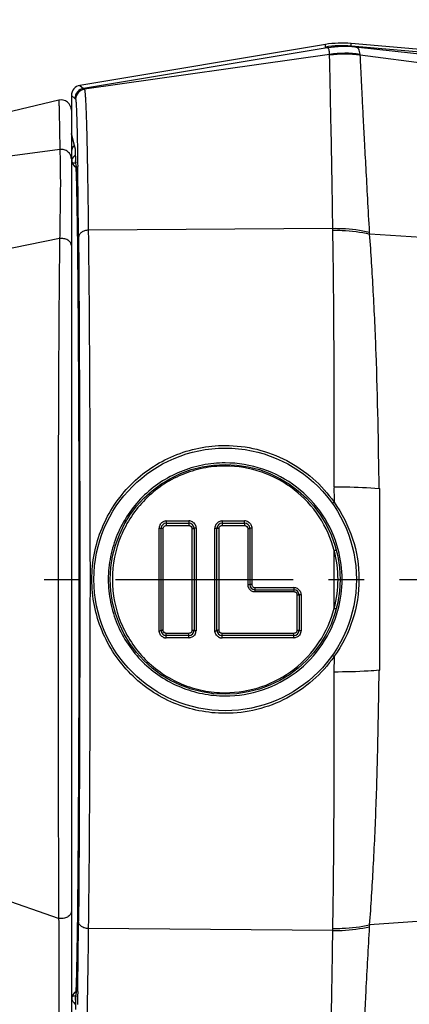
# Model space of a CAD drawing. Header units: millimetres. Extents: x 6 to 407, y 6 to 288.
# Tile 36 of 42: x 294 to 313, y 198 to 246. Entities that reach past the tile are written whole.
import ezdxf

# ---------------------------------------------------------------- set-up
doc = ezdxf.new("R2010")
doc.units = ezdxf.units.MM
doc.header["$LTSCALE"] = 23.1
doc.linetypes.add('CENTER', pattern=[0.6, 0.375, -0.075, 0.075, -0.075])
doc.layers.get('0').update_dxf_attribs({"linetype": 'CONTINUOUS'})
for name, color, linetype in [('DM1-0-1-CLIS-A-TE_DXF_DIMENSION', 7, 'CONTINUOUS'), ('F40742_MAZAKDXF_CONTINUOUS_LINE', 7, 'CONTINUOUS'), ('F40743_DM_BADXF_CONTINUOUS_LINE', 7, 'CONTINUOUS'), ('F40746_DM_BEDXF_CONTINUOUS_LINE', 7, 'CONTINUOUS'), ('F40746_DM_BELLMOUTH_DXF_AXIS', 7, 'CONTINUOUS')]:
    doc.layers.add(name, color=color, linetype=linetype)
doc.styles.get("Standard").update_dxf_attribs({"font": 'txt', "width": 0.7})
doc.styles.add('TEXTSTYLE_5', font='gdt', dxfattribs={"width": 0.7})
doc.dimstyles.new('DIMSTYLE_1', dxfattribs={"dimtxt": 3, "dimasz": 3, "dimexe": 1, "dimexo": 1, "dimgap": 0.75, "dimtad": 1, "dimdsep": 46, "dimtxsty": 'STANDARD', "dimblk": '_FILLED', "dimblk1": '_FILLED', "dimblk2": '_FILLED', "dimcen": 0.09, "dimclrt": 5, "dimazin": 2, "dimtp": 0.01, "dimtm": 0.01, "dimtfac": 1, "dimtofl": 0, "dimtmove": 0, "dimatfit": 3, "dimldrblk": '_FILLED', "dimfxl": 1, "dimtolj": 1, "dimarcsym": 0})
doc.dimstyles.new('DIMSTYLE_4', dxfattribs={"dimtxt": 3, "dimasz": 3, "dimexe": 1, "dimexo": 1, "dimtad": 1, "dimdec": 1, "dimdsep": 46, "dimtxsty": 'STANDARD', "dimblk": '_FILLED', "dimblk1": '_FILLED', "dimblk2": '_FILLED', "dimcen": 0.09, "dimclrt": 5, "dimazin": 2, "dimtp": 0.1, "dimtm": 0.1, "dimtfac": 1, "dimtdec": 1, "dimtofl": 0, "dimtmove": 0, "dimatfit": 1, "dimldrblk": '_FILLED', "dimfxl": 1, "dimtolj": 1, "dimarcsym": 0})

# ---------------------------------------------------------------- blocks, each defined once
blk = doc.blocks.new('_FILLED')
at = {"color": 0, "linetype": 'BYBLOCK'}
blk.add_solid([(0, 0), (-1, 0.167), (-1, -0.167)], dxfattribs=at)
blk = doc.blocks.new('*D11')
at = {"layer": 'DM1-0-1-CLIS-A-TE_DXF_DIMENSION', "color": 2, "linetype": 'CONTINUOUS'}
for p, q in [((302.53, 259.479), (290.73, 259.479)), ((306.03, 259.479), (302.53, 259.479)), ((322.113, 241.186), (306.03, 259.479))]:
    blk.add_line(p, q, dxfattribs=at)
at = {"layer": 'DM1-0-1-CLIS-A-TE_DXF_DIMENSION', "color": 2, "linetype": 'CONTINUOUS', "xscale": 3, "yscale": 3, "zscale": 3, "rotation": 311.3213816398}
blk.add_blockref('_FILLED', (322.113, 241.186), dxfattribs=at)
at = {"layer": 'DM1-0-1-CLIS-A-TE_DXF_DIMENSION', "color": 5, "linetype": 'CONTINUOUS', "insert": (301.03, 263.229), "char_height": 3, "width": 21, "attachment_point": 3, "line_spacing_factor": 0.9, "style": 'TEXTSTYLE_5'}
blk.add_mtext('{\\fgdt;n}\\ftxt;6.5\\P(2 PLACES)', dxfattribs=at)
blk = doc.blocks.new('*D16')
at = {"layer": 'DM1-0-1-CLIS-A-TE_DXF_DIMENSION', "color": 2, "linetype": 'CONTINUOUS'}
for p, q in [((259.271, 231.731), (259.271, 271.631)), ((324.271, 242.231), (324.271, 271.631)), ((259.271, 270.631), (291.771, 270.631)), ((324.271, 270.631), (291.771, 270.631))]:
    blk.add_line(p, q, dxfattribs=at)
at = {"layer": 'DM1-0-1-CLIS-A-TE_DXF_DIMENSION', "color": 2, "linetype": 'CONTINUOUS', "xscale": 3, "yscale": 3, "zscale": 3, "rotation": 180}
blk.add_blockref('_FILLED', (259.271, 270.631), dxfattribs=at)
at = {"layer": 'DM1-0-1-CLIS-A-TE_DXF_DIMENSION', "color": 2, "linetype": 'CONTINUOUS', "xscale": 3, "yscale": 3, "zscale": 3}
blk.add_blockref('_FILLED', (324.271, 270.631), dxfattribs=at)
at = {"layer": 'DM1-0-1-CLIS-A-TE_DXF_DIMENSION', "color": 5, "linetype": 'CONTINUOUS', "insert": (292.079, 274.381), "char_height": 3, "width": 4.2, "attachment_point": 2, "line_spacing_factor": 0.9}
blk.add_mtext('65', dxfattribs=at)

msp = doc.modelspace()

# ---------------------------------------------------------------- linework, layer by layer
at = {"layer": 'F40742_MAZAKDXF_CONTINUOUS_LINE', "color": 7, "linetype": 'CONTINUOUS'}
for p, q in [((308.655, 244.8), (296.692, 242.806)), ((318.171, 244.12), (309.917, 244.849)), ((310.132, 244.669), (310.109, 244.672)), ((296.274, 242.313), (296.274, 240.475)), ((296.274, 240.475), (296.282, 240.41)), ((296.471, 239.702), (296.282, 240.41)), ((296.479, 239.702), (296.479, 239.704)), ((296.479, 239.324), (296.479, 239.702)), ((296.479, 239.324), (296.479, 239.194)), ((296.479, 239.194), (296.48, 239.136)), ((296.508, 238.781), (296.514, 238.642)), ((296.514, 238.642), (296.521, 238.471)), ((296.521, 238.471), (296.527, 238.267)), ((296.527, 238.267), (296.534, 238.027)), ((296.534, 238.027), (296.54, 237.749)), ((296.54, 237.749), (296.547, 237.431)), ((296.547, 237.431), (296.554, 237.069)), ((296.554, 237.069), (296.561, 236.663)), ((296.561, 236.663), (296.568, 236.209)), ((296.568, 236.209), (296.575, 235.705)), ((296.575, 235.705), (296.582, 235.148)), ((296.582, 235.148), (296.589, 234.536)), ((296.589, 234.536), (296.596, 233.867)), ((296.596, 233.867), (296.602, 233.138)), ((296.602, 233.138), (296.609, 232.346)), ((296.609, 232.346), (296.615, 231.49)), ((296.615, 231.49), (296.621, 230.571)), ((296.621, 230.571), (296.627, 229.587)), ((296.627, 229.587), (296.632, 228.539)), ((296.632, 228.539), (296.637, 227.43)), ((296.637, 227.43), (296.642, 226.262)), ((296.642, 226.262), (296.646, 225.039)), ((296.646, 225.039), (296.649, 223.768)), ((296.649, 223.768), (296.651, 222.453)), ((296.651, 222.453), (296.653, 221.101)), ((300.652, 216.241), (300.652, 221.221)), ((300.902, 221.471), (302.002, 221.471)), ((302.252, 221.221), (302.252, 216.241)), ((303.372, 216.241), (303.372, 221.221)), ((303.622, 221.471), (304.722, 221.471)), ((304.972, 221.221), (304.972, 218.481)), ((296.653, 221.101), (296.654, 219.72)), ((296.654, 219.72), (296.654, 218.318)), ((296.654, 218.318), (296.654, 216.899)), ((305.222, 218.231), (307.122, 218.231)), ((307.372, 217.981), (307.372, 216.241)), ((296.654, 216.899), (296.652, 215.464)), ((302.002, 215.991), (300.902, 215.991)), ((307.122, 215.991), (303.622, 215.991)), ((296.652, 215.464), (296.65, 214.013)), ((296.65, 214.013), (296.646, 212.547)), ((296.585, 202.577), (296.579, 202.068)), ((296.48, 198.302), (296.479, 198.21)), ((296.479, 198.21), (296.479, 197.769))]:
    msp.add_line(p, q, dxfattribs=at)
at = {"layer": 'F40742_MAZAKDXF_CONTINUOUS_LINE', "color": 9, "linetype": 'CONTINUOUS'}
for p, q in [((308.655, 244.671), (308.655, 244.8)), ((309.917, 244.72), (309.917, 244.849)), ((353.114, 240.909), (309.917, 244.72)), ((308.751, 244.633), (296.866, 242.66)), ((308.861, 244.316), (296.909, 242.619)), ((308.863, 244.278), (308.862, 244.316)), ((317.597, 243.851), (310.132, 244.669)), ((310.356, 244.279), (310.35, 244.32)), ((317.502, 243.35), (310.356, 244.279)), ((296.692, 242.806), (296.866, 242.66)), ((296.274, 242.313), (296.449, 242.167)), ((296.479, 239.704), (296.274, 240.475)), ((296.479, 239.702), (296.479, 239.704)), ((296.567, 239.787), (296.568, 239.708)), ((296.568, 239.708), (296.574, 239.362)), ((296.486, 239.076), (296.484, 239.087)), ((296.488, 239.062), (296.488, 239.063)), ((296.574, 239.362), (296.578, 239.103)), ((296.578, 239.103), (296.578, 239.086)), ((296.578, 239.086), (296.579, 239.041)), ((296.579, 239.041), (296.579, 239.018)), ((296.579, 239.018), (296.582, 238.856)), ((296.508, 238.779), (296.508, 238.794)), ((309.02, 235.839), (297.099, 235.75)), ((309.021, 235.746), (309.021, 235.839)), ((310.818, 235.562), (310.812, 235.657)), ((317.273, 235.121), (310.818, 235.562)), ((311.275, 223.159), (311.305, 223.157)), ((311.305, 214.306), (311.305, 223.157)), ((300.752, 216.252), (300.752, 221.211)), ((300.901, 221.583), (302.001, 221.583)), ((300.901, 221.583), (300.902, 221.36)), ((300.902, 221.36), (302.002, 221.36)), ((302.001, 221.583), (302.002, 221.36)), ((302.152, 221.211), (302.152, 216.252)), ((303.472, 216.252), (303.472, 221.211)), ((303.621, 221.583), (304.721, 221.583)), ((303.621, 221.583), (303.622, 221.361)), ((303.622, 221.361), (304.722, 221.361)), ((304.722, 221.361), (304.721, 221.583)), ((304.872, 221.211), (304.872, 218.482)), ((309.09, 217.326), (309.09, 220.137)), ((305.222, 218.33), (307.122, 218.33)), ((305.222, 218.33), (305.222, 218.134)), ((307.122, 218.33), (307.122, 218.134)), ((305.222, 218.134), (307.122, 218.134)), ((307.272, 217.984), (307.272, 216.251)), ((307.472, 217.978), (307.471, 216.232)), ((300.901, 215.88), (300.902, 216.102)), ((302.002, 216.102), (300.902, 216.102)), ((302.001, 215.88), (302.002, 216.102)), ((303.621, 215.88), (303.622, 216.102)), ((307.122, 216.102), (303.622, 216.102)), ((307.121, 215.88), (307.122, 216.102)), ((302.001, 215.88), (300.901, 215.88)), ((307.121, 215.88), (303.621, 215.88)), ((309.082, 214.969), (309.077, 214.217)), ((311.275, 214.304), (311.305, 214.306)), ((317.274, 202.342), (310.816, 201.901)), ((309.02, 201.623), (297.099, 201.712)), ((309.021, 201.623), (309.021, 201.723)), ((310.812, 201.806), (310.818, 201.901)), ((296.508, 198.666), (296.508, 198.684)), ((296.484, 198.376), (296.487, 198.389)), ((296.488, 198.4), (296.488, 198.401)), ((296.578, 198.353), (296.574, 198.107)), ((296.579, 198.421), (296.578, 198.353)), ((296.582, 198.613), (296.579, 198.438)), ((296.579, 198.438), (296.579, 198.421)), ((296.582, 198.648), (296.582, 198.613)), ((296.574, 198.107), (296.573, 198.014))]:
    msp.add_line(p, q, dxfattribs=at)
at = {"layer": 'F40742_MAZAKDXF_CONTINUOUS_LINE', "color": 7, "linetype": 'CONTINUOUS'}
for points in [[(296.48, 239.136), (296.48, 239.117), (296.481, 239.102), (296.481, 239.089), (296.483, 239.07), (296.487, 239.045), (296.489, 239.037)], [(296.502, 238.891), (296.505, 238.84), (296.508, 238.781)], [(296.646, 212.547), (296.641, 211.071), (296.639, 210.33), (296.636, 209.588), (296.632, 208.848), (296.628, 208.11), (296.624, 207.379), (296.62, 206.665), (296.615, 205.974), (296.61, 205.313), (296.605, 204.687), (296.6, 204.101), (296.595, 203.556), (296.59, 203.049), (296.585, 202.577)], [(296.579, 202.068), (296.575, 201.734), (296.569, 201.359), (296.564, 201.011), (296.559, 200.69), (296.554, 200.397), (296.549, 200.129), (296.544, 199.888), (296.539, 199.671), (296.535, 199.477), (296.53, 199.304), (296.526, 199.15), (296.521, 199.014), (296.517, 198.896), (296.513, 198.792), (296.509, 198.704), (296.505, 198.628), (296.502, 198.566)], [(296.496, 198.447), (296.485, 198.407), (296.481, 198.38), (296.481, 198.367), (296.48, 198.355), (296.48, 198.341), (296.48, 198.302)]]:
    msp.add_lwpolyline(points, dxfattribs=at)
for radius in [6.4, 5.6]:
    msp.add_circle((303.772, 218.731), radius, dxfattribs=at)
for centre, radius, start, end in [((309.478, 239.848), 5.02, 84.987, 99.4329), ((296.774, 242.313), 0.5, 99.4691, 179.9932), ((300.902, 221.221), 0.25, 90, 180), ((302.002, 221.221), 0.25, 0, 90), ((303.622, 221.221), 0.25, 90, 180), ((304.722, 221.221), 0.25, 0, 90), ((305.222, 218.481), 0.25, 180, 270), ((307.122, 217.981), 0.25, 0, 90), ((300.902, 216.241), 0.25, 180, 270), ((302.002, 216.241), 0.25, 270, 360), ((303.622, 216.241), 0.25, 180, 270), ((307.122, 216.241), 0.25, 270, 360)]:
    msp.add_arc(centre, radius, start, end, dxfattribs=at)
at = {"layer": 'F40742_MAZAKDXF_CONTINUOUS_LINE', "color": 9, "linetype": 'CONTINUOUS'}
for centre, radius, start, end in [((309.478, 239.719), 5.02, 84.9869, 99.4327), ((309.574, 239.681), 5.02, 83.8818, 99.4391), ((309.591, 239.701), 4.998, 83.7836, 99.5565), ((309.619, 239.316), 5.056, 81.6844, 98.6195), ((309.612, 239.269), 5.064, 81.5544, 98.4978), ((296.949, 242.167), 0.5, 99.4666, 179.9958), ((296.981, 242.124), 0.5, 98.2224, 179.9884), ((321.056, 239.345), 24.577, 179.9881, 180.2717), ((310.345, 239.292), 13.866, 180.2635, 180.4853), ((302.44, 239.222), 5.96, 180.448, 180.8417), ((295.972, 238.995), 0.52, 7.5083, 8.9766), ((285.877, 238.271), 10.643, 2.8169, 3.1929), ((-257.473, 230.857), 554.113, 0.46926, 0.82712), ((300.906, 221.231), 0.355, 165.2069, 179.9641), ((300.905, 221.231), 0.353, 150.3072, 165.1463), ((300.901, 221.236), 0.347, 90.0094, 92.3921), ((302.001, 221.232), 0.351, 75.0271, 89.951), ((302.001, 221.233), 0.35, 59.9835, 74.9602), ((303.626, 221.231), 0.355, 165.2054, 179.9642), ((303.625, 221.231), 0.353, 150.3041, 165.1447), ((303.621, 221.236), 0.347, 90.0093, 92.3868), ((304.721, 221.232), 0.351, 75.03, 89.951), ((304.721, 221.232), 0.35, 59.9887, 74.9631), ((303.841, 218.731), 5.434, 345.0124, 14.9876), ((303.814, 218.731), 5.657, 345.1805, 14.8531), ((305.221, 218.483), 0.349, 180.0442, 194.9391), ((305.22, 218.483), 0.349, 195.0054, 209.9554), ((307.121, 217.979), 0.351, 75.0644, 89.9569), ((305.222, 218.484), 0.35, 267.9206, 269.9863), ((307.121, 217.98), 0.35, 60.0491, 74.9982), ((307.12, 217.978), 0.351, 0.012, 2.5872), ((303.816, 218.731), 5.656, 344.5834, 345.1824), ((301.998, 216.232), 0.353, 330.2987, 345.1372), ((301.997, 216.232), 0.355, 345.1978, 359.9561), ((307.118, 216.232), 0.353, 330.2927, 345.1339), ((307.117, 216.232), 0.355, 345.1946, 359.9559), ((300.902, 216.23), 0.35, 239.9836, 254.965), ((300.902, 216.23), 0.351, 255.0322, 269.96), ((302.001, 216.227), 0.347, 270.0182, 272.4372), ((303.622, 216.23), 0.35, 239.9888, 254.968), ((303.622, 216.231), 0.351, 255.0351, 269.9601), ((307.121, 216.227), 0.347, 270.0183, 272.4285), ((303.798, 218.76), 6.503, 324.3426, 324.4956), ((-360.719, 207.768), 657.365, 359.205109, 359.50315), ((286.564, 199.155), 9.956, 356.7949, 357.1842), ((322.789, 198.114), 26.311, 179.7377, 180.0026), ((295.953, 198.471), 0.54, 351.2799, 352.428)]:
    msp.add_arc(centre, radius, start, end, dxfattribs=at)
for points, knots in [([(310.109, 244.672), (310.082, 244.676), (310.035, 244.682), (309.973, 244.694), (309.938, 244.702), (309.917, 244.714), (309.917, 244.72)], [0, 0, 0, 0, 0.404888, 0.712142, 0.909323, 1, 1, 1, 1]), ([(308.751, 244.633), (308.727, 244.637), (308.697, 244.64), (308.655, 244.66), (308.655, 244.671)], [0, 0, 0, 0, 0.671545, 1, 1, 1, 1]), ([(308.761, 244.629), (308.76, 244.63), (308.756, 244.631), (308.752, 244.631), (308.751, 244.633)], [0, 0, 0, 0, 0.375585, 1, 1, 1, 1]), ([(308.861, 244.316), (308.858, 244.358), (308.854, 244.432), (308.842, 244.53), (308.813, 244.598), (308.778, 244.625), (308.761, 244.629)], [0, 0, 0, 0, 0.368165, 0.646981, 0.84882, 1, 1, 1, 1]), ([(309.02, 235.839), (309.005, 236.866), (308.976, 238.719), (308.928, 241.173), (308.895, 242.81), (308.875, 243.77), (308.867, 244.129), (308.863, 244.278)], [0, 0, 0, 0, 0.365059, 0.6587, 0.872352, 0.947147, 1, 1, 1, 1]), ([(310.35, 244.32), (310.344, 244.368), (310.331, 244.453), (310.292, 244.566), (310.223, 244.644), (310.162, 244.666), (310.132, 244.669)], [0, 0, 0, 0, 0.326243, 0.582779, 0.795252, 1, 1, 1, 1]), ([(310.812, 235.657), (310.782, 236.2), (310.726, 237.241), (310.643, 238.73), (310.572, 240.068), (310.508, 241.246), (310.456, 242.257), (310.415, 243.092), (310.382, 243.746), (310.365, 244.122), (310.356, 244.279)], [0, 0, 0, 0, 0.189189, 0.362281, 0.517848, 0.654901, 0.772308, 0.869416, 0.945412, 1, 1, 1, 1]), ([(296.866, 242.66), (296.869, 242.658), (296.884, 242.645), (296.898, 242.63), (296.909, 242.619)], [0, 0, 0, 0, 0.192824, 1, 1, 1, 1]), ([(296.909, 242.619), (296.913, 242.614), (296.918, 242.599), (296.924, 242.57), (296.93, 242.527), (296.94, 242.443), (296.951, 242.305), (296.964, 242.099), (296.976, 241.84), (296.988, 241.528), (297.001, 241.165), (297.018, 240.579), (297.038, 239.725), (297.06, 238.559), (297.081, 237.213), (297.093, 236.257), (297.099, 235.75)], [0, 0, 0, 0, 0.002469, 0.006831, 0.013118, 0.021331, 0.043551, 0.07357, 0.111404, 0.156834, 0.209699, 0.269999, 0.412496, 0.582604, 0.77912, 1, 1, 1, 1]), ([(296.449, 242.167), (296.451, 242.165), (296.464, 242.152), (296.474, 242.136), (296.481, 242.124)], [0, 0, 0, 0, 0.205926, 1, 1, 1, 1]), ([(296.481, 242.124), (296.484, 242.118), (296.488, 242.099), (296.493, 242.063), (296.498, 242.01), (296.506, 241.905), (296.516, 241.73), (296.526, 241.47), (296.537, 241.142), (296.547, 240.749), (296.557, 240.29), (296.564, 239.962), (296.567, 239.787)], [0, 0, 0, 0, 0.008383, 0.024027, 0.046939, 0.0771, 0.159252, 0.27078, 0.411218, 0.579671, 0.775991, 1, 1, 1, 1]), ([(296.481, 239.1), (296.48, 239.103), (296.481, 239.115), (296.48, 239.126), (296.48, 239.134)], [0, 0, 0, 0, 0.276901, 1, 1, 1, 1]), ([(296.484, 239.087), (296.484, 239.089), (296.483, 239.093), (296.482, 239.097), (296.481, 239.1)], [0, 0, 0, 0, 0.299406, 1, 1, 1, 1]), ([(296.504, 238.864), (296.503, 238.885), (296.499, 238.951), (296.494, 239.017), (296.488, 239.062)], [0, 0, 0, 0, 0.324174, 1, 1, 1, 1]), ([(296.508, 198.684), (296.523, 198.994), (296.544, 199.808), (296.571, 201.301), (296.594, 203.321), (296.615, 205.805), (296.632, 208.679), (296.65, 213.031), (296.658, 218.731), (296.65, 224.431), (296.632, 228.784), (296.615, 231.658), (296.594, 234.142), (296.571, 236.161), (296.544, 237.655), (296.523, 238.468), (296.508, 238.779)], [0, 0, 0, 0, 0.023254, 0.060883, 0.111757, 0.174341, 0.24675, 0.326798, 0.499998, 0.673198, 0.753246, 0.825655, 0.88824, 0.939115, 0.976745, 1, 1, 1, 1]), ([(297.099, 235.75), (297.037, 235.748), (296.917, 235.728), (296.761, 235.652), (296.65, 235.538), (296.621, 235.441), (296.621, 235.395)], [0, 0, 0, 0, 0.287106, 0.553463, 0.788985, 1, 1, 1, 1]), ([(297.099, 235.75), (297.13, 233.152), (297.169, 227.479), (297.188, 218.731), (297.169, 209.984), (297.13, 204.311), (297.099, 201.712)], [0, 0, 0, 0, 0.229011, 0.499997, 0.770986, 1, 1, 1, 1]), ([(309.02, 235.839), (309.172, 235.842), (309.773, 235.835), (310.374, 235.757), (310.812, 235.657)], [0, 0, 0, 0, 0.251978, 1, 1, 1, 1]), ([(309.022, 235.746), (309.173, 235.749), (309.776, 235.741), (310.378, 235.662), (310.818, 235.562)], [0, 0, 0, 0, 0.25201, 1, 1, 1, 1]), ([(309.087, 223.246), (309.086, 224.38), (309.086, 226.6), (309.084, 229.836), (309.06, 232.869), (309.039, 234.816), (309.022, 235.746)], [0, 0, 0, 0, 0.272141, 0.532648, 0.776809, 1, 1, 1, 1]), ([(296.621, 235.395), (296.643, 232.851), (296.673, 227.296), (296.687, 218.731), (296.673, 210.166), (296.643, 204.612), (296.621, 202.068)], [0, 0, 0, 0, 0.229015, 0.499997, 0.770982, 1, 1, 1, 1]), ([(311.277, 223.16), (311.25, 225.353), (311.193, 228.559), (311.006, 232.692), (310.887, 234.633), (310.816, 235.562)], [0, 0, 0, 0, 0.530076, 0.774815, 1, 1, 1, 1]), ([(303.769, 212.205), (303.342, 212.205), (302.486, 212.29), (301.257, 212.667), (300.128, 213.276), (299.141, 214.092), (298.331, 215.084), (297.728, 216.216), (297.356, 217.448), (297.23, 218.731), (297.356, 220.015), (297.728, 221.246), (298.331, 222.379), (299.141, 223.371), (300.128, 224.187), (301.257, 224.796), (302.486, 225.172), (303.342, 225.257), (303.769, 225.258)], [0, 0, 0, 0, 0.062722, 0.125311, 0.187696, 0.249935, 0.312179, 0.374579, 0.437202, 0.499992, 0.562785, 0.625414, 0.687819, 0.750065, 0.812305, 0.87469, 0.937279, 1, 1, 1, 1]), ([(303.769, 225.258), (304.288, 225.258), (305.33, 225.132), (306.797, 224.577), (308.087, 223.693), (308.784, 222.917), (309.081, 222.495)], [0, 0, 0, 0, 0.251093, 0.501361, 0.750758, 1, 1, 1, 1]), ([(303.772, 224.408), (303.399, 224.408), (302.652, 224.335), (301.577, 224.01), (300.587, 223.483), (299.72, 222.775), (299.007, 221.912), (298.475, 220.925), (298.146, 219.851), (298.034, 218.732), (298.146, 217.613), (298.474, 216.538), (299.006, 215.552), (299.719, 214.689), (300.586, 213.981), (301.576, 213.454), (302.651, 213.128), (303.399, 213.055), (303.772, 213.055)], [0, 0, 0, 0, 0.062677, 0.125256, 0.187685, 0.250002, 0.312313, 0.374729, 0.437295, 0.499969, 0.562643, 0.625208, 0.687617, 0.749916, 0.81223, 0.874676, 0.937293, 1, 1, 1, 1]), ([(303.769, 224.254), (303.408, 224.253), (302.685, 224.182), (301.644, 223.863), (300.688, 223.347), (299.852, 222.656), (299.167, 221.816), (298.488, 220.541), (298.127, 218.731), (298.488, 216.922), (299.167, 215.647), (299.852, 214.806), (300.688, 214.115), (301.644, 213.6), (302.685, 213.281), (303.408, 213.209), (303.769, 213.209)], [0, 0, 0, 0, 0.062758, 0.125414, 0.187918, 0.250312, 0.312702, 0.375198, 0.5, 0.624802, 0.687298, 0.749688, 0.812082, 0.874586, 0.937242, 1, 1, 1, 1]), ([(309.09, 220.137), (308.938, 220.718), (308.439, 221.836), (307.195, 223.179), (305.583, 224.052), (304.371, 224.254), (303.769, 224.254)], [0, 0, 0, 0, 0.250028, 0.499437, 0.749237, 1, 1, 1, 1]), ([(309.282, 220.182), (309.124, 220.781), (308.604, 221.933), (307.311, 223.311), (305.643, 224.203), (304.393, 224.408), (303.772, 224.408)], [0, 0, 0, 0, 0.250029, 0.4994, 0.749234, 1, 1, 1, 1]), ([(309.087, 223.246), (309.051, 223.126), (309.096, 222.868), (309.075, 222.619), (309.082, 222.494)], [0, 0, 0, 0, 0.499353, 1, 1, 1, 1]), ([(309.087, 223.246), (309.275, 223.246), (310.005, 223.239), (310.735, 223.205), (311.275, 223.159)], [0, 0, 0, 0, 0.257897, 1, 1, 1, 1]), ([(309.081, 222.495), (309.07, 222.487), (309.05, 222.473), (309.022, 222.451), (309.009, 222.437), (308.998, 222.426), (309, 222.423)], [0, 0, 0, 0, 0.369949, 0.691994, 0.911626, 1, 1, 1, 1]), ([(309.082, 222.494), (309.469, 221.954), (310.083, 220.744), (310.401, 218.74), (310.088, 216.735), (309.478, 215.524), (309.092, 214.983)], [0, 0, 0, 0, 0.249715, 0.500048, 0.750329, 1, 1, 1, 1]), ([(300.551, 216.231), (300.551, 216.648), (300.552, 218.314), (300.552, 219.981), (300.551, 221.232)], [0, 0, 0, 0, 0.249823, 1, 1, 1, 1]), ([(300.551, 221.232), (300.564, 221.232), (300.587, 221.231), (300.62, 221.229), (300.637, 221.226), (300.652, 221.224), (300.652, 221.221)], [0, 0, 0, 0, 0.377424, 0.699122, 0.915434, 1, 1, 1, 1]), ([(300.752, 221.211), (300.739, 221.211), (300.716, 221.212), (300.683, 221.213), (300.666, 221.217), (300.652, 221.219), (300.652, 221.221)], [0, 0, 0, 0, 0.37727, 0.698862, 0.915169, 1, 1, 1, 1]), ([(302.152, 221.211), (302.164, 221.211), (302.187, 221.212), (302.22, 221.213), (302.237, 221.217), (302.252, 221.219), (302.252, 221.221)], [0, 0, 0, 0, 0.377478, 0.699099, 0.915339, 1, 1, 1, 1]), ([(302.351, 221.231), (302.339, 221.231), (302.316, 221.231), (302.283, 221.229), (302.266, 221.226), (302.252, 221.224), (302.252, 221.221)], [0, 0, 0, 0, 0.377646, 0.699388, 0.915635, 1, 1, 1, 1]), ([(302.351, 221.231), (302.351, 220.815), (302.352, 219.148), (302.352, 217.482), (302.351, 216.231)], [0, 0, 0, 0, 0.249833, 1, 1, 1, 1]), ([(303.271, 216.231), (303.271, 216.648), (303.272, 218.314), (303.272, 219.981), (303.271, 221.231)], [0, 0, 0, 0, 0.249838, 1, 1, 1, 1]), ([(303.271, 221.231), (303.284, 221.231), (303.307, 221.231), (303.34, 221.229), (303.357, 221.226), (303.372, 221.224), (303.372, 221.221)], [0, 0, 0, 0, 0.377582, 0.699392, 0.915709, 1, 1, 1, 1]), ([(303.472, 221.211), (303.459, 221.211), (303.436, 221.212), (303.403, 221.213), (303.386, 221.217), (303.372, 221.219), (303.372, 221.221)], [0, 0, 0, 0, 0.377433, 0.69914, 0.915452, 1, 1, 1, 1]), ([(304.872, 221.211), (304.884, 221.211), (304.907, 221.212), (304.94, 221.213), (304.957, 221.217), (304.972, 221.219), (304.972, 221.221)], [0, 0, 0, 0, 0.37764, 0.699375, 0.91562, 1, 1, 1, 1]), ([(305.071, 221.231), (305.059, 221.231), (305.036, 221.231), (305.003, 221.229), (304.986, 221.226), (304.972, 221.224), (304.972, 221.221)], [0, 0, 0, 0, 0.377807, 0.69966, 0.915911, 1, 1, 1, 1]), ([(305.071, 221.231), (305.071, 221.002), (305.072, 220.085), (305.072, 219.168), (305.072, 218.48)], [0, 0, 0, 0, 0.249728, 1, 1, 1, 1]), ([(309.09, 220.137), (309.109, 220.142), (309.14, 220.149), (309.171, 220.156), (309.183, 220.157)], [0, 0, 0, 0, 0.62336, 1, 1, 1, 1]), ([(309.183, 220.157), (309.184, 220.157), (309.185, 220.157), (309.187, 220.157), (309.187, 220.157)], [0, 0, 0, 0, 0.714658, 1, 1, 1, 1]), ([(304.872, 218.482), (304.884, 218.482), (304.908, 218.482), (304.936, 218.482), (304.953, 218.482), (304.963, 218.482), (304.967, 218.481), (304.972, 218.482), (304.972, 218.481)], [0, 0, 0, 0, 0.382123, 0.707089, 0.831389, 0.923588, 0.980481, 1, 1, 1, 1]), ([(305.072, 218.48), (305.059, 218.48), (305.035, 218.481), (305.007, 218.48), (304.99, 218.481), (304.98, 218.481), (304.976, 218.482), (304.972, 218.481), (304.972, 218.481)], [0, 0, 0, 0, 0.382127, 0.707096, 0.831395, 0.923594, 0.980486, 1, 1, 1, 1]), ([(307.272, 217.984), (307.284, 217.984), (307.308, 217.984), (307.336, 217.984), (307.353, 217.983), (307.363, 217.983), (307.368, 217.982), (307.372, 217.982), (307.372, 217.981)], [0, 0, 0, 0, 0.38166, 0.706277, 0.830492, 0.922702, 0.979765, 1, 1, 1, 1]), ([(307.472, 217.978), (307.459, 217.978), (307.435, 217.979), (307.407, 217.979), (307.39, 217.98), (307.38, 217.98), (307.375, 217.981), (307.372, 217.981), (307.372, 217.981)], [0, 0, 0, 0, 0.381685, 0.706321, 0.83054, 0.922749, 0.979804, 1, 1, 1, 1]), ([(303.769, 213.209), (304.371, 213.209), (305.583, 213.411), (307.195, 214.284), (308.439, 215.626), (308.938, 216.745), (309.09, 217.326)], [0, 0, 0, 0, 0.250765, 0.500561, 0.74997, 1, 1, 1, 1]), ([(303.772, 213.055), (304.389, 213.055), (305.63, 213.257), (307.288, 214.136), (308.579, 215.495), (309.104, 216.634), (309.268, 217.227)], [0, 0, 0, 0, 0.250866, 0.50068, 0.750013, 1, 1, 1, 1]), ([(309.09, 217.326), (309.102, 217.323), (309.125, 217.317), (309.152, 217.311), (309.169, 217.308), (309.178, 217.306), (309.183, 217.306), (309.187, 217.305), (309.187, 217.306)], [0, 0, 0, 0, 0.381187, 0.704599, 0.828371, 0.920468, 0.977961, 1, 1, 1, 1]), ([(300.551, 216.231), (300.564, 216.231), (300.587, 216.232), (300.62, 216.233), (300.637, 216.237), (300.652, 216.239), (300.652, 216.241)], [0, 0, 0, 0, 0.377423, 0.69912, 0.915432, 1, 1, 1, 1]), ([(300.752, 216.252), (300.739, 216.252), (300.716, 216.251), (300.683, 216.25), (300.666, 216.246), (300.652, 216.244), (300.652, 216.241)], [0, 0, 0, 0, 0.377275, 0.698868, 0.915173, 1, 1, 1, 1]), ([(302.152, 216.252), (302.164, 216.252), (302.187, 216.251), (302.22, 216.25), (302.237, 216.246), (302.252, 216.244), (302.252, 216.241)], [0, 0, 0, 0, 0.377474, 0.699093, 0.915334, 1, 1, 1, 1]), ([(302.351, 216.231), (302.339, 216.231), (302.316, 216.232), (302.283, 216.233), (302.266, 216.237), (302.252, 216.239), (302.252, 216.241)], [0, 0, 0, 0, 0.377647, 0.699389, 0.915636, 1, 1, 1, 1]), ([(303.271, 216.231), (303.284, 216.231), (303.307, 216.232), (303.34, 216.233), (303.357, 216.237), (303.372, 216.239), (303.372, 216.241)], [0, 0, 0, 0, 0.377581, 0.699391, 0.915707, 1, 1, 1, 1]), ([(303.472, 216.252), (303.459, 216.252), (303.436, 216.251), (303.403, 216.249), (303.386, 216.246), (303.372, 216.244), (303.372, 216.241)], [0, 0, 0, 0, 0.377437, 0.699145, 0.915456, 1, 1, 1, 1]), ([(307.272, 216.251), (307.284, 216.251), (307.307, 216.251), (307.34, 216.249), (307.357, 216.246), (307.372, 216.244), (307.372, 216.241)], [0, 0, 0, 0, 0.377784, 0.699619, 0.915869, 1, 1, 1, 1]), ([(307.471, 216.232), (307.459, 216.232), (307.436, 216.232), (307.403, 216.234), (307.386, 216.237), (307.372, 216.239), (307.372, 216.241)], [0, 0, 0, 0, 0.377948, 0.6999, 0.916156, 1, 1, 1, 1]), ([(309.082, 214.969), (308.785, 214.547), (308.088, 213.77), (306.797, 212.886), (305.33, 212.331), (304.288, 212.205), (303.769, 212.205)], [0, 0, 0, 0, 0.249245, 0.49864, 0.748901, 1, 1, 1, 1]), ([(309.082, 214.969), (309.071, 214.976), (309.051, 214.991), (309.023, 215.013), (309.009, 215.027), (308.998, 215.038), (309, 215.041)], [0, 0, 0, 0, 0.370727, 0.693205, 0.912564, 1, 1, 1, 1]), ([(309.022, 201.723), (309.039, 202.652), (309.06, 204.599), (309.084, 207.63), (309.086, 210.865), (309.086, 213.083), (309.087, 214.216)], [0, 0, 0, 0, 0.223219, 0.467389, 0.727882, 1, 1, 1, 1]), ([(311.275, 214.304), (311.1, 214.289), (310.369, 214.236), (309.635, 214.216), (309.077, 214.217)], [0, 0, 0, 0, 0.238986, 1, 1, 1, 1]), ([(310.816, 201.901), (310.887, 202.83), (311.006, 204.771), (311.143, 207.787), (311.229, 210.992), (311.263, 213.185), (311.277, 214.303)], [0, 0, 0, 0, 0.225185, 0.469926, 0.729676, 1, 1, 1, 1]), ([(297.099, 201.712), (297.037, 201.714), (296.917, 201.735), (296.761, 201.81), (296.65, 201.924), (296.621, 202.022), (296.621, 202.068)], [0, 0, 0, 0, 0.287106, 0.553463, 0.788985, 1, 1, 1, 1]), ([(297.099, 201.712), (297.093, 201.206), (297.081, 200.25), (297.06, 198.904), (297.038, 197.738), (297.018, 196.883), (297.001, 196.298), (296.988, 195.935), (296.976, 195.623), (296.964, 195.364), (296.951, 195.158), (296.94, 195.02), (296.93, 194.936), (296.924, 194.893), (296.918, 194.864), (296.913, 194.849), (296.909, 194.844)], [0, 0, 0, 0, 0.220882, 0.417402, 0.587502, 0.729992, 0.790295, 0.843166, 0.888594, 0.926429, 0.956448, 0.978669, 0.986882, 0.993169, 0.997531, 1, 1, 1, 1]), ([(308.863, 193.184), (308.873, 193.542), (308.891, 194.502), (308.929, 196.288), (308.975, 198.743), (309.006, 200.596), (309.02, 201.623)], [0, 0, 0, 0, 0.127574, 0.341216, 0.634843, 1, 1, 1, 1]), ([(309.02, 201.623), (309.172, 201.621), (309.773, 201.627), (310.374, 201.706), (310.812, 201.806)], [0, 0, 0, 0, 0.251978, 1, 1, 1, 1]), ([(309.022, 201.723), (309.173, 201.72), (309.775, 201.725), (310.377, 201.802), (310.816, 201.901)], [0, 0, 0, 0, 0.252078, 1, 1, 1, 1]), ([(310.356, 193.184), (310.365, 193.341), (310.382, 193.716), (310.413, 194.371), (310.456, 195.206), (310.532, 196.664), (310.653, 198.883), (310.754, 200.765), (310.812, 201.806)], [0, 0, 0, 0, 0.054554, 0.130607, 0.227686, 0.345141, 0.63772, 1, 1, 1, 1]), ([(296.479, 198.234), (296.479, 198.251), (296.48, 198.282), (296.479, 198.322), (296.481, 198.347), (296.48, 198.359), (296.481, 198.362)], [0, 0, 0, 0, 0.405239, 0.719776, 0.922516, 1, 1, 1, 1]), ([(296.481, 198.362), (296.481, 198.363), (296.483, 198.368), (296.484, 198.372), (296.484, 198.376)], [0, 0, 0, 0, 0.200383, 1, 1, 1, 1]), ([(296.488, 198.401), (296.49, 198.413), (296.497, 198.478), (296.501, 198.544), (296.504, 198.599)], [0, 0, 0, 0, 0.175866, 1, 1, 1, 1])]:
    msp.add_open_spline(points, degree=3, knots=knots, dxfattribs=at)
at = {"layer": 'F40742_MAZAKDXF_CONTINUOUS_LINE', "color": 7, "linetype": 'CONTINUOUS'}
for points in [[(296.489, 239.037), (296.484, 239.058), (296.481, 239.079), (296.481, 239.1)], [(296.49, 198.429), (296.484, 198.407), (296.481, 198.385), (296.481, 198.362)]]:
    msp.add_open_spline(points, degree=3, dxfattribs=at)
at = {"layer": 'F40742_MAZAKDXF_CONTINUOUS_LINE', "color": 9, "linetype": 'CONTINUOUS'}
for points in [[(300.598, 221.406), (300.628, 221.459), (300.673, 221.505), (300.726, 221.535)], [(300.726, 221.535), (300.774, 221.564), (300.831, 221.58), (300.887, 221.583)], [(300.752, 221.211), (300.752, 221.231), (300.756, 221.25), (300.763, 221.268)], [(300.763, 221.268), (300.771, 221.286), (300.782, 221.303), (300.796, 221.317)], [(300.796, 221.317), (300.809, 221.331), (300.826, 221.342), (300.844, 221.349)], [(300.844, 221.349), (300.862, 221.356), (300.882, 221.36), (300.902, 221.36)], [(302.002, 221.36), (302.021, 221.36), (302.041, 221.357), (302.059, 221.349)], [(302.059, 221.349), (302.094, 221.335), (302.126, 221.303), (302.14, 221.268)], [(302.14, 221.268), (302.148, 221.25), (302.152, 221.23), (302.152, 221.211)], [(302.176, 221.536), (302.228, 221.506), (302.274, 221.46), (302.304, 221.407)], [(302.304, 221.407), (302.335, 221.355), (302.351, 221.292), (302.351, 221.231)], [(303.318, 221.406), (303.348, 221.459), (303.393, 221.505), (303.446, 221.535)], [(303.446, 221.535), (303.494, 221.563), (303.551, 221.58), (303.607, 221.582)], [(303.472, 221.211), (303.472, 221.231), (303.476, 221.251), (303.483, 221.269)], [(303.483, 221.269), (303.491, 221.286), (303.502, 221.303), (303.516, 221.317)], [(303.516, 221.317), (303.529, 221.331), (303.546, 221.342), (303.564, 221.349)], [(303.564, 221.349), (303.582, 221.357), (303.602, 221.361), (303.622, 221.361)], [(304.722, 221.361), (304.741, 221.361), (304.761, 221.357), (304.779, 221.349)], [(304.779, 221.349), (304.814, 221.335), (304.846, 221.304), (304.86, 221.268)], [(304.86, 221.268), (304.868, 221.25), (304.872, 221.231), (304.872, 221.211)], [(304.896, 221.536), (304.948, 221.505), (304.994, 221.46), (305.024, 221.407)], [(305.024, 221.407), (305.055, 221.355), (305.071, 221.292), (305.071, 221.231)], [(305.072, 218.48), (305.072, 218.461), (305.075, 218.441), (305.083, 218.423)], [(305.083, 218.423), (305.09, 218.405), (305.102, 218.388), (305.116, 218.374)], [(305.116, 218.374), (305.129, 218.36), (305.146, 218.349), (305.164, 218.341)], [(305.164, 218.341), (305.182, 218.334), (305.202, 218.33), (305.222, 218.33)], [(304.918, 218.309), (304.948, 218.256), (304.994, 218.211), (305.046, 218.181)], [(305.046, 218.181), (305.095, 218.153), (305.152, 218.136), (305.209, 218.134)], [(307.122, 218.134), (307.141, 218.134), (307.161, 218.13), (307.179, 218.122)], [(307.179, 218.122), (307.197, 218.115), (307.214, 218.104), (307.228, 218.09)], [(307.228, 218.09), (307.241, 218.076), (307.253, 218.059), (307.26, 218.041)], [(307.26, 218.041), (307.268, 218.023), (307.272, 218.004), (307.272, 217.984)], [(307.296, 218.283), (307.348, 218.253), (307.394, 218.207), (307.424, 218.155)], [(307.424, 218.155), (307.452, 218.106), (307.469, 218.05), (307.471, 217.994)], [(300.598, 216.055), (300.568, 216.108), (300.551, 216.17), (300.551, 216.231)], [(300.727, 215.927), (300.674, 215.957), (300.629, 216.003), (300.598, 216.055)], [(300.763, 216.195), (300.756, 216.213), (300.752, 216.232), (300.752, 216.252)], [(300.844, 216.114), (300.809, 216.128), (300.778, 216.159), (300.763, 216.195)], [(300.902, 216.102), (300.882, 216.102), (300.862, 216.106), (300.844, 216.114)], [(302.059, 216.114), (302.041, 216.106), (302.021, 216.102), (302.002, 216.102)], [(302.177, 215.927), (302.129, 215.899), (302.072, 215.883), (302.016, 215.88)], [(302.108, 216.146), (302.094, 216.132), (302.077, 216.121), (302.059, 216.114)], [(302.14, 216.194), (302.133, 216.176), (302.121, 216.16), (302.108, 216.146)], [(302.152, 216.252), (302.152, 216.232), (302.148, 216.212), (302.14, 216.194)], [(302.305, 216.057), (302.275, 216.004), (302.229, 215.958), (302.177, 215.927)], [(303.318, 216.055), (303.288, 216.108), (303.271, 216.171), (303.271, 216.231)], [(303.447, 215.927), (303.394, 215.957), (303.349, 216.003), (303.318, 216.055)], [(303.483, 216.195), (303.476, 216.212), (303.472, 216.232), (303.472, 216.252)], [(303.564, 216.114), (303.529, 216.128), (303.498, 216.159), (303.483, 216.195)], [(303.622, 216.102), (303.602, 216.102), (303.582, 216.106), (303.564, 216.114)], [(307.179, 216.113), (307.161, 216.106), (307.141, 216.102), (307.122, 216.102)], [(307.297, 215.928), (307.249, 215.9), (307.192, 215.883), (307.136, 215.881)], [(307.228, 216.146), (307.214, 216.132), (307.197, 216.121), (307.179, 216.113)], [(307.26, 216.194), (307.253, 216.176), (307.241, 216.159), (307.228, 216.146)], [(307.272, 216.251), (307.272, 216.232), (307.268, 216.212), (307.26, 216.194)], [(307.425, 216.057), (307.395, 216.004), (307.349, 215.958), (307.297, 215.928)]]:
    msp.add_open_spline(points, degree=3, dxfattribs=at)
at = {"layer": 'F40743_DM_BADXF_CONTINUOUS_LINE', "color": 9, "linetype": 'CONTINUOUS'}
for p, q in [((296.322, 239.026), (296.491, 239.026)), ((296.322, 198.436), (296.494, 198.436))]:
    msp.add_line(p, q, dxfattribs=at)
for centre, radius, start, end in [((296.77, 239.54), 0.499, 150.5616, 159.7953), ((296.772, 239.539), 0.501, 139.7316, 150.5635), ((296.77, 239.54), 0.499, 135.0986, 139.7064), ((296.773, 239.026), 0.501, 159.8983, 168.6937), ((296.771, 239.026), 0.5, 126.3979, 159.8475), ((296.773, 198.436), 0.501, 191.3067, 200.1017), ((296.773, 198.438), 0.502, 220.321, 233.5732)]:
    msp.add_arc(centre, radius, start, end, dxfattribs=at)
at = {"layer": 'F40743_DM_BADXF_CONTINUOUS_LINE', "color": 7, "linetype": 'CONTINUOUS'}
for centre, radius, start, end in [((296.773, 239.539), 0.501, 140.0265, 150.6214), ((296.771, 239.54), 0.499, 135.1382, 140.0038)]:
    msp.add_arc(centre, radius, start, end, dxfattribs=at)
msp.add_open_spline([(296.336, 239.785), (296.294, 239.711), (296.272, 239.624), (296.272, 239.54)], degree=3, dxfattribs=at)
at = {"layer": 'F40743_DM_BADXF_CONTINUOUS_LINE', "color": 9, "linetype": 'CONTINUOUS'}
msp.add_open_spline([(296.39, 198.113), (296.352, 198.158), (296.322, 198.21), (296.302, 198.264)], degree=3, dxfattribs=at)
at = {"layer": 'F40746_DM_BEDXF_CONTINUOUS_LINE', "color": 7, "linetype": 'CONTINUOUS'}
for p, q in [((295.655, 242.084), (273.655, 236.823)), ((296.272, 241.598), (296.272, 195.886))]:
    msp.add_line(p, q, dxfattribs=at)
at = {"layer": 'F40746_DM_BEDXF_CONTINUOUS_LINE', "color": 9, "linetype": 'CONTINUOUS'}
for p, q in [((295.713, 239.682), (273.706, 236.789)), ((295.7, 235.347), (273.77, 230.834)), ((295.653, 202.213), (273.767, 209.809))]:
    msp.add_line(p, q, dxfattribs=at)
at = {"layer": 'F40746_DM_BEDXF_CONTINUOUS_LINE', "color": 7, "linetype": 'CONTINUOUS'}
for centre, start, end in [((295.772, 241.598), 0.0003, 103.4485), ((296.772, 239.231), 180.0026, 237.7085), ((296.772, 198.231), 122.2933, 180)]:
    msp.add_arc(centre, 0.5, start, end, dxfattribs=at)
at = {"layer": 'F40746_DM_BEDXF_CONTINUOUS_LINE', "color": 9, "linetype": 'CONTINUOUS'}
for points, knots in [([(295.655, 242.084), (295.656, 242.084), (295.657, 242.079), (295.658, 242.074), (295.659, 242.061), (295.66, 242.045), (295.662, 242.024), (295.663, 241.986), (295.666, 241.926), (295.669, 241.841), (295.672, 241.736), (295.675, 241.613), (295.678, 241.47), (295.681, 241.309), (295.686, 241.058), (295.693, 240.698), (295.702, 240.213), (295.709, 239.867), (295.713, 239.682)], [0, 0, 0, 0, 0.001014, 0.003948, 0.008864, 0.015766, 0.024652, 0.035518, 0.063197, 0.098829, 0.142417, 0.193876, 0.253118, 0.320149, 0.394953, 0.567196, 0.769263, 1, 1, 1, 1]), ([(295.713, 239.682), (295.719, 239.388), (295.733, 238.755), (295.738, 237.735), (295.72, 236.584), (295.706, 235.772), (295.7, 235.347)], [0, 0, 0, 0, 0.203133, 0.43849, 0.705612, 1, 1, 1, 1]), ([(296.272, 239.235), (296.272, 239.299), (296.24, 239.429), (296.11, 239.584), (295.924, 239.678), (295.782, 239.689), (295.713, 239.682)], [0, 0, 0, 0, 0.236894, 0.482108, 0.738028, 1, 1, 1, 1]), ([(295.7, 235.347), (295.684, 234.159), (295.661, 231.62), (295.634, 226.096), (295.623, 218.775), (295.626, 211.455), (295.637, 205.934), (295.646, 203.399), (295.653, 202.213)], [0, 0, 0, 0, 0.107595, 0.229887, 0.500138, 0.770409, 0.892651, 1, 1, 1, 1]), ([(296.272, 235), (296.272, 235.025), (296.263, 235.077), (296.215, 235.177), (296.097, 235.28), (295.91, 235.347), (295.771, 235.354), (295.7, 235.347)], [0, 0, 0, 0, 0.101708, 0.208114, 0.443751, 0.713393, 1, 1, 1, 1]), ([(296.272, 202.555), (296.272, 202.528), (296.262, 202.473), (296.208, 202.368), (296.078, 202.262), (295.876, 202.199), (295.727, 202.2), (295.653, 202.213)], [0, 0, 0, 0, 0.101272, 0.207653, 0.444595, 0.71561, 1, 1, 1, 1]), ([(295.653, 202.213), (295.656, 201.702), (295.66, 200.737), (295.664, 199.569), (295.666, 198.725), (295.666, 198.162), (295.666, 197.65), (295.666, 197.187), (295.665, 196.777), (295.663, 196.419), (295.661, 196.115), (295.658, 195.896), (295.656, 195.748), (295.654, 195.658), (295.652, 195.581), (295.65, 195.518), (295.648, 195.47), (295.646, 195.438), (295.644, 195.42), (295.643, 195.411), (295.642, 195.407), (295.641, 195.404), (295.64, 195.404)], [0, 0, 0, 0, 0.225112, 0.424851, 0.514554, 0.597179, 0.672548, 0.740486, 0.800823, 0.853389, 0.898038, 0.934687, 0.94999, 0.963266, 0.974507, 0.983705, 0.990852, 0.995941, 0.997713, 0.99897, 0.999719, 1, 1, 1, 1])]:
    msp.add_open_spline(points, degree=3, knots=knots, dxfattribs=at)
at = {"layer": 'F40746_DM_BELLMOUTH_DXF_AXIS', "color": 7, "linetype": 'CENTER'}
msp.add_line((145.959, 218.731), (316.786, 218.731), dxfattribs=at)

# ---------------------------------------------------------------- dimensions: what is measured, and where the dimension line sits
at = {"layer": 'DM1-0-1-CLIS-A-TE_DXF_DIMENSION', "color": 2, "linetype": 'CONTINUOUS'}
dim = msp.add_linear_dim(base=(324.271, 270.631), p1=(259.271, 230.731), p2=(324.271, 241.231), dimstyle='DIMSTYLE_1', dxfattribs=at)
dim.commit()
dim.dimension.update_dxf_attribs({"geometry": '*D16', "text_midpoint": (292.145, 270.631), "dimtype": 160})
dim = msp.add_diameter_dim_2p(p1=(322.113, 241.186), p2=(326.429, 236.277), text='%%c<>\\P(2 PLACES)', dimstyle='DIMSTYLE_4', override={"dimtih": 1, "dimtoh": 1, "dimpost": '<>'}, dxfattribs=at)
dim.commit()
dim.dimension.update_dxf_attribs({"geometry": '*D11', "text_midpoint": (290.53, 259.479), "dimtype": 163})

doc.saveas('drawing.dxf')
